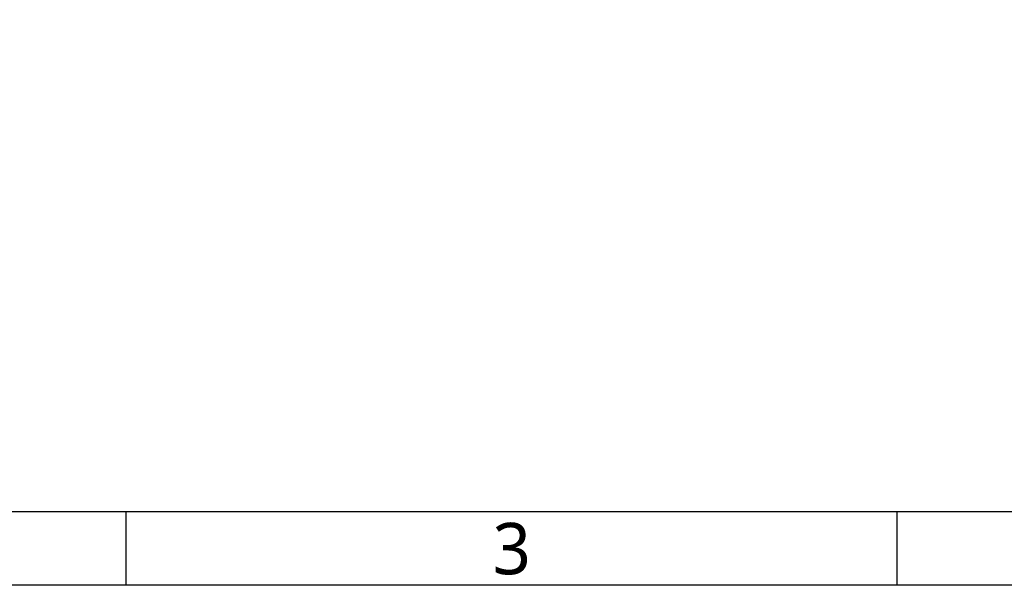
# Model space of a CAD drawing. Header units: millimetres. Extents: x 7426 to 8300, y 124 to 421.
# Tile 22 of 130: x 7977 to 8044, y 124 to 162. Entities that reach past the tile are written whole.
import ezdxf
from ezdxf.enums import TextEntityAlignment as Align

# ---------------------------------------------------------------- set-up
doc = ezdxf.new("R2010")
doc.units = ezdxf.units.MM
doc.layers.add('模板', color=7, linetype='Continuous')
doc.styles.add('微软雅黑', font='msyh.ttc')

# ---------------------------------------------------------------- blocks, each defined once
blk = doc.blocks.new('图纸')
at = {"color": 2}
for p, q in [((6787.66, 123.62), (6787.66, 147.62)), ((7039.66, 123.62), (7039.66, 147.62))]:
    blk.add_line(p, q, dxfattribs=at)
for points in [[(6283.66, 123.62), (6283.66, 1549.22), (8299.66, 1549.22), (8299.66, 123.62)], [(6403.66, 147.62), (6403.66, 1525.22), (8275.66, 1525.22), (8275.66, 147.62)]]:
    blk.add_lwpolyline(points, close=True, dxfattribs=at)
at = {"color": 2, "style": '微软雅黑'}
blk.add_text('3', height=16.8, dxfattribs=at).set_placement((6913.66, 135.62), align=Align.MIDDLE_CENTER)
blk.add_attdef('整机外形图', text='', height=19.2, dxfattribs=at).set_placement((7893.3, 256.65), align=Align.MIDDLE)
at = {"color": 7, "style": '微软雅黑'}
for tag, height, p in [('编号', 19.2, (8134.84, 252.67)), ('比例', 12, (7939.66, 171.62))]:
    blk.add_attdef(tag, text='', height=height, dxfattribs=at).set_placement(p, align=Align.MIDDLE)
at = {"style": '微软雅黑'}
for tag, p in [('当前页', (8047.3, 207.62)), ('总页数', (8192.77, 207.62))]:
    blk.add_attdef(tag, text='', height=12, dxfattribs=at).set_placement(p, align=Align.MIDDLE)

msp = doc.modelspace()

# ---------------------------------------------------------------- block references
at = {"layer": '模板', "xscale": 0.208333, "yscale": 0.208333, "zscale": 0.208333}
msp.add_blockref('图纸', (6570.5639, 97.868), dxfattribs=at)

doc.saveas('drawing.dxf')
